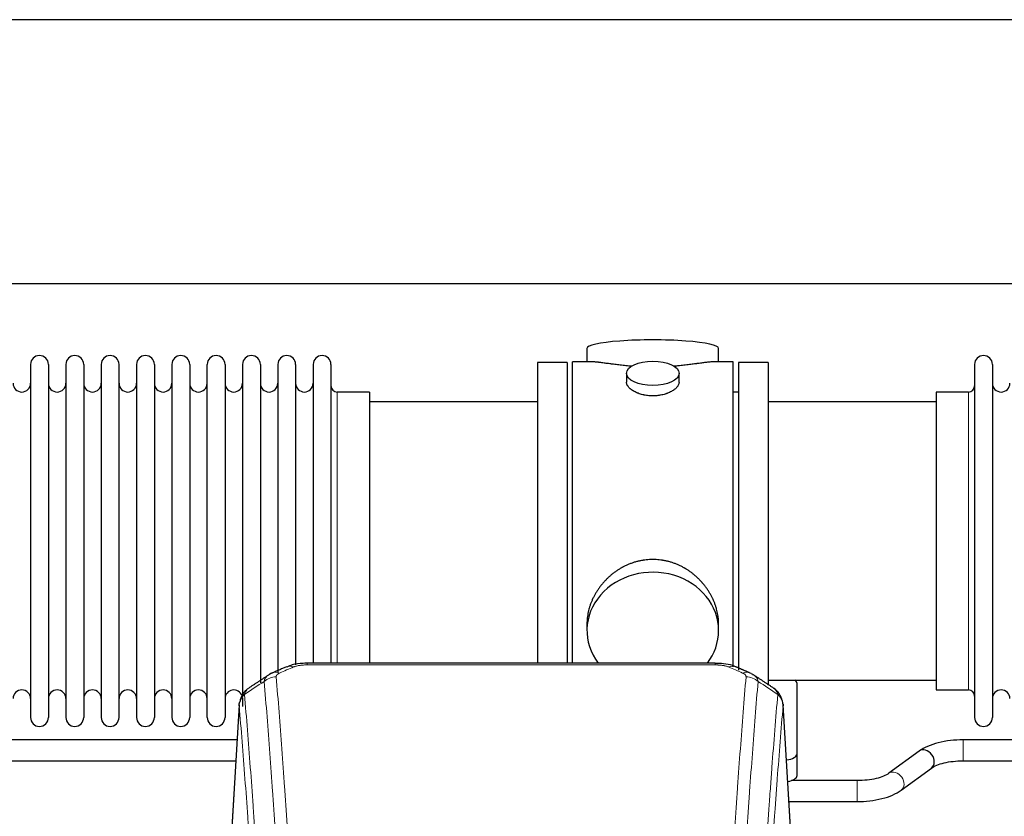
# Model space of a CAD drawing. Header units: inches. Extents: x 0 to 23760, y -13 to 16800.
# Tile 103 of 207: x 5314 to 5877, y 14044 to 14499. Entities that reach past the tile are written whole.
import ezdxf

# ---------------------------------------------------------------- set-up
doc = ezdxf.new("R2010")
doc.units = ezdxf.units.IN
doc.layers.add('254', color=7, linetype='Continuous', true_color=0xffffff)

msp = doc.modelspace()

# ---------------------------------------------------------------- linework, layer by layer
at = {"layer": '254', "color": 2, "linetype": 'Continuous', "lineweight": 25}
for p, q in [((6326.965, 14499.054), (2972.465, 14499.054)), ((6326.965, 14348.029), (2972.465, 14348.029)), ((5638.326, 14311.12), (5638.326, 14303.5)), ((5713.605, 14303.5), (5713.605, 14311.12)), ((5320.165, 14301.97), (5320.165, 14100.17)), ((5330.365, 14301.97), (5330.365, 14100.17)), ((5340.365, 14301.97), (5340.365, 14100.17)), ((5350.565, 14301.97), (5350.565, 14100.17)), ((5360.565, 14301.97), (5360.565, 14100.17)), ((5370.765, 14100.17), (5370.765, 14301.97)), ((5380.765, 14301.97), (5380.765, 14100.17)), ((5390.965, 14301.97), (5390.965, 14100.17)), ((5400.965, 14301.97), (5400.965, 14154.479)), ((5411.165, 14301.97), (5411.165, 14154.479)), ((5421.165, 14154.479), (5421.165, 14301.97)), ((5431.365, 14301.97), (5431.365, 14154.479)), ((5441.365, 14301.97), (5441.365, 14154.479)), ((5451.565, 14301.97), (5451.565, 14154.479)), ((5461.565, 14301.97), (5461.565, 14154.479)), ((5471.765, 14301.97), (5471.765, 14154.479)), ((5481.765, 14301.97), (5481.765, 14154.479)), ((5491.965, 14301.97), (5491.965, 14154.479)), ((5626.965, 14303.07), (5609.965, 14303.07)), ((5609.965, 14303.07), (5609.965, 14201.07)), ((5626.965, 14303.07), (5626.965, 14201.07)), ((5641.312, 14303.5), (5629.965, 14303.5)), ((5629.965, 14201.07), (5629.965, 14303.5)), ((5721.965, 14303.5), (5710.669, 14303.5)), ((5721.965, 14201.07), (5721.965, 14303.5)), ((5724.965, 14303.07), (5724.965, 14127.224)), ((5741.965, 14303.07), (5724.965, 14303.07)), ((5741.965, 14303.07), (5741.965, 14118.656)), ((5859.965, 14301.97), (5859.965, 14100.17)), ((5870.165, 14301.97), (5870.165, 14100.17)), ((5660.918, 14296.867), (5660.918, 14291.902)), ((5691.013, 14291.924), (5691.013, 14296.867)), ((5513.965, 14286.22), (5495.465, 14286.22)), ((5513.965, 14286.22), (5513.965, 14161.752)), ((5724.965, 14286.07), (5721.965, 14286.07)), ((5837.965, 14286.22), (5837.965, 14115.92)), ((5856.465, 14286.22), (5837.965, 14286.22)), ((5609.965, 14280.57), (5513.965, 14280.57)), ((5837.965, 14280.57), (5741.965, 14280.57)), ((5609.965, 14201.07), (5609.965, 14131.151)), ((5626.965, 14201.07), (5626.965, 14131.151)), ((5629.965, 14131.15), (5629.965, 14201.07)), ((5721.965, 14129.198), (5721.965, 14201.07)), ((5513.965, 14161.752), (5513.965, 14131.151)), ((5400.965, 14154.479), (5400.965, 14100.17)), ((5411.165, 14154.479), (5411.165, 14100.17)), ((5421.165, 14100.17), (5421.165, 14154.479)), ((5431.365, 14154.479), (5431.365, 14100.17)), ((5441.365, 14154.479), (5441.365, 14112.333)), ((5451.565, 14154.479), (5451.565, 14119.909)), ((5461.565, 14154.479), (5461.565, 14126.03)), ((5471.765, 14154.479), (5471.765, 14130.215)), ((5481.765, 14154.479), (5481.765, 14131.152)), ((5491.965, 14154.479), (5491.965, 14131.152)), ((5638.326, 14153.841), (5638.326, 14149.816)), ((5713.605, 14149.816), (5713.605, 14153.839)), ((5711.551, 14131.155), (5478.379, 14131.155)), ((5741.965, 14121.57), (5837.965, 14121.57)), ((5758.465, 14079.47), (5758.465, 14119.544)), ((5837.965, 14115.92), (5856.465, 14115.92)), ((5441.365, 14111.444), (5441.365, 14106.513)), ((5439.448, 14107.358), (5434.197, 14020.722)), ((5755.734, 14020.722), (5750.483, 14107.359)), ((5438.235, 14087.355), (5293.406, 14087.355)), ((5998.235, 14087.355), (5853.406, 14087.355)), ((5828.211, 14080.914), (5810.891, 14068.235)), ((5293.406, 14075.355), (5437.506, 14075.355)), ((5758.465, 14067.052), (5758.465, 14079.47)), ((5853.406, 14075.355), (5997.506, 14075.355)), ((5817.979, 14058.552), (5835.299, 14071.23)), ((5792.784, 14064.111), (5755.303, 14064.111)), ((5753.83, 14052.111), (5792.784, 14052.111))]:
    msp.add_line(p, q, dxfattribs=at)
at = {"layer": '254', "color": 110, "linetype": 'Continuous', "lineweight": 13}
for p, q in [((5495.465, 14286.22), (5495.465, 14161.752)), ((5856.465, 14286.22), (5856.465, 14115.92)), ((5495.465, 14161.752), (5495.465, 14131.151)), ((5478.379, 14131.155), (5478.379, 14130.202)), ((5711.551, 14130.202), (5478.379, 14130.202)), ((5711.551, 14131.153), (5711.551, 14130.202)), ((5439.449, 14106.736), (5434.202, 14020.146)), ((5755.729, 14020.146), (5750.481, 14106.736)), ((5853.406, 14087.355), (5853.406, 14075.355)), ((5792.784, 14064.111), (5792.784, 14052.111))]:
    msp.add_line(p, q, dxfattribs=at)
at = {"layer": '254', "color": 2, "linetype": 'Continuous', "lineweight": 25}
for centre, radius, start, end in [((5325.265, 14301.97), 5.1, 0, 180), ((5345.465, 14301.97), 5.1, 0, 180), ((5365.665, 14301.97), 5.1, 0, 180), ((5385.865, 14301.97), 5.1, 0, 180), ((5406.065, 14301.97), 5.1, 0, 180), ((5426.265, 14301.97), 5.1, 0, 180), ((5446.465, 14301.97), 5.1, 0, 180), ((5466.665, 14301.97), 5.1, 0, 180), ((5486.865, 14301.97), 5.1, 0, 180), ((5865.065, 14301.97), 5.1, 0, 180), ((5315.165, 14291.22), 5, 180, 0), ((5335.365, 14291.22), 5, 180, 0), ((5355.565, 14291.22), 5, 180, 0), ((5375.765, 14291.22), 5, 180, 0), ((5395.965, 14291.22), 5, 180, 0), ((5416.165, 14291.22), 5, 180, 0), ((5436.365, 14291.22), 5, 180, 0), ((5456.565, 14291.22), 5, 180, 0), ((5476.765, 14291.22), 5, 180, 0), ((5495.465, 14289.72), 3.5, 180, 270), ((5856.465, 14289.72), 3.5, 270, 0), ((5875.165, 14291.22), 5, 180, 0), ((5315.165, 14110.92), 5, 0, 180), ((5335.365, 14110.92), 5, 0, 180), ((5355.565, 14110.92), 5, 0, 180), ((5375.765, 14110.92), 5, 0, 180), ((5395.965, 14110.92), 5, 0, 180), ((5416.165, 14110.92), 5, 0, 180), ((5436.365, 14110.92), 5, 19.11094, 180), ((5856.465, 14112.42), 3.5, 0, 90), ((5875.165, 14110.92), 5, 0, 180), ((5325.265, 14100.17), 5.1, 180, 0), ((5345.465, 14100.17), 5.1, 180, 0), ((5365.665, 14100.17), 5.1, 180, 0), ((5385.865, 14100.17), 5.1, 180, 0), ((5406.065, 14100.17), 5.1, 180, 0), ((5426.265, 14100.17), 5.1, 180, 0), ((5865.065, 14100.17), 5.1, 180, 0)]:
    msp.add_arc(centre, radius, start, end, dxfattribs=at)
for centre, major_axis, ratio, start_param, end_param in [((5675.965, 14311.12), (37.64, 0), 0.1305262, 0, 3.1415927), ((5675.965, 14149.816), (37.64, 0), 0.8870108, 0, 3.7346664), ((5675.965, 14149.816), (37.64, 0), 0.8870108, 5.6900133, 6.2831853), ((5727.319, 14116.535), (3.975, 9.176), 0.6408251, 6.1305215, 6.2828467), ((5750.465, 14119.544), (-8, 0), 0.4617486, 3.1415927, 3.722063), ((5831.755, 14076.072), (-3.544, 4.842), 0.7848856, 3.1416135, 6.283108), ((5750.465, 14079.47), (-8, 0), 0.4617486, 1.81384, 3.1415927), ((5750.465, 14067.052), (-8, 0), 0.4617486, 1.911273, 3.1415927)]:
    msp.add_ellipse(centre, major_axis=major_axis, ratio=ratio, start_param=start_param, end_param=end_param, dxfattribs=at)
msp.add_ellipse((5675.965, 14296.867), major_axis=(15.048, 0), ratio=0.4617486, dxfattribs=at)
at = {"layer": '254', "color": 110, "linetype": 'Continuous', "lineweight": 13}
for centre, major_axis, ratio, start_param, end_param in [((5462.612, 14116.535), (3.975, -9.176), 0.6408251, 2.5472213, 3.141301), ((5470.621, 14119.992), (3.953, -9.186), 0.6419268, 2.5510147, 3.1418997), ((5719.31, 14119.992), (-3.953, -9.186), 0.6419268, 3.1410059, 3.7321706), ((5727.319, 14116.535), (3.975, 9.176), 0.6408251, 6.2828467, 6.8775566), ((5460.64, 14114.342), (-9.964, -0.842), 0.9013977, 4.6363308, 5.3961502), ((5729.291, 14114.342), (-9.964, 0.842), 0.9013977, 4.0286278, 4.7884472), ((5814.435, 14063.393), (-3.544, 4.842), 0.7848856, 3.1281636, 6.2697562)]:
    msp.add_ellipse(centre, major_axis=major_axis, ratio=ratio, start_param=start_param, end_param=end_param, dxfattribs=at)
at = {"layer": '254', "color": 2, "linetype": 'Continuous', "lineweight": 25}
for points, knots in [([(5664.093, 14300.911), (5664.091, 14300.911), (5664.088, 14300.912), (5664.012, 14300.918), (5663.938, 14300.924), (5663.791, 14300.935), (5663.57, 14300.953), (5662.765, 14301.02), (5661.47, 14301.137), (5659.788, 14301.304), (5658.15, 14301.481), (5656.557, 14301.666), (5655.008, 14301.857), (5654.004, 14301.985), (5653.385, 14302.066), (5653.262, 14302.082), (5653.017, 14302.114), (5652.652, 14302.162), (5652.293, 14302.21), (5651.584, 14302.305), (5650.66, 14302.431), (5649.338, 14302.611), (5648.081, 14302.782), (5646.886, 14302.941), (5646.133, 14303.038), (5645.584, 14303.106), (5645.313, 14303.139), (5645.049, 14303.17), (5644.874, 14303.191), (5644.787, 14303.201), (5644.357, 14303.25), (5643.697, 14303.321), (5642.789, 14303.406), (5641.961, 14303.465), (5641.324, 14303.493), (5640.969, 14303.499), (5640.846, 14303.5)], [0, 0, 0, 0, 0.0002215, 0.0002215, 0.0071429, 0.0071429, 0.0140642, 0.027907, 0.083278, 0.1386489, 0.1940199, 0.2493909, 0.3047619, 0.3601329, 0.3601329, 0.3739756, 0.3739756, 0.3878184, 0.4155039, 0.4155039, 0.4708749, 0.5262458, 0.5816168, 0.6369878, 0.6923588, 0.6923588, 0.7200443, 0.733887, 0.733887, 0.7477298, 0.7477298, 0.8031008, 0.8584718, 0.9138427, 0.9692137, 1, 1, 1, 1]), ([(5711.09, 14303.5), (5710.966, 14303.499), (5710.608, 14303.493), (5709.968, 14303.465), (5709.135, 14303.405), (5708.525, 14303.348), (5708.126, 14303.308), (5708.045, 14303.3), (5707.882, 14303.283), (5707.636, 14303.256), (5707.383, 14303.228), (5706.87, 14303.169), (5706.162, 14303.084), (5705.034, 14302.94), (5703.839, 14302.781), (5702.578, 14302.609), (5701.692, 14302.488), (5701.011, 14302.395), (5700.666, 14302.349), (5700.314, 14302.301), (5700.078, 14302.269), (5699.96, 14302.254), (5699.365, 14302.174), (5698.398, 14302.046), (5696.901, 14301.854), (5695.357, 14301.664), (5693.766, 14301.48), (5692.128, 14301.303), (5691.004, 14301.191), (5690.148, 14301.11), (5689.717, 14301.07), (5689.281, 14301.032), (5689.063, 14301.013), (5688.99, 14301.007), (5688.844, 14300.994), (5688.557, 14300.97), (5688.269, 14300.946), (5688.054, 14300.929)], [0, 0, 0, 0, 0.0313476, 0.0871263, 0.142905, 0.1986836, 0.1986836, 0.2126283, 0.2126283, 0.226573, 0.2544623, 0.2544623, 0.310241, 0.3660196, 0.4217983, 0.477577, 0.5333556, 0.5333556, 0.561245, 0.5751896, 0.5751896, 0.5891343, 0.5891343, 0.644913, 0.7006917, 0.7564703, 0.812249, 0.8680277, 0.9238063, 0.9238063, 0.9516957, 0.9656403, 0.9656403, 0.9726127, 0.9726127, 0.979585, 1, 1, 1, 1]), ([(5675.965, 14283.992), (5675.468, 14283.992), (5674.974, 14284.007), (5673.995, 14284.064), (5673.51, 14284.107), (5672.547, 14284.22), (5672.07, 14284.291), (5671.479, 14284.396), (5671.302, 14284.429), (5671.126, 14284.464), (5671.008, 14284.488), (5670.949, 14284.5), (5670.657, 14284.561), (5670.427, 14284.613), (5669.744, 14284.778), (5669.3, 14284.9), (5668.436, 14285.167), (5668.016, 14285.312), (5667.403, 14285.546), (5667.201, 14285.627), (5666.904, 14285.752), (5666.805, 14285.794), (5666.659, 14285.859), (5666.61, 14285.881), (5666.513, 14285.924), (5666.08, 14286.122), (5665.67, 14286.33), (5664.977, 14286.714), (5664.649, 14286.914), (5664.027, 14287.326), (5663.733, 14287.539), (5663.39, 14287.814), (5663.322, 14287.869), (5663.189, 14287.981), (5663.124, 14288.037), (5662.933, 14288.205), (5662.812, 14288.318), (5662.464, 14288.659), (5662.254, 14288.888), (5661.878, 14289.351), (5661.713, 14289.585), (5661.498, 14289.938), (5661.431, 14290.056), (5661.356, 14290.205), (5661.341, 14290.234), (5661.312, 14290.294), (5661.298, 14290.324), (5661.257, 14290.413), (5661.232, 14290.472), (5661.111, 14290.768), (5661.039, 14291.002), (5660.942, 14291.466), (5660.918, 14291.695), (5660.918, 14291.926), (5660.918, 14291.929), (5660.918, 14291.932)], [0, 0, 0, 0, 0.0624454, 0.0624454, 0.1248907, 0.1248907, 0.1873361, 0.1873361, 0.2029474, 0.2107531, 0.2107531, 0.2185588, 0.2185588, 0.2497814, 0.2497814, 0.3122268, 0.3122268, 0.3746722, 0.3746722, 0.4058948, 0.4058948, 0.4215062, 0.4215062, 0.4293119, 0.4293119, 0.4371175, 0.4995629, 0.4995629, 0.5620082, 0.5620082, 0.6244536, 0.6244536, 0.6400649, 0.6400649, 0.6556763, 0.6556763, 0.686899, 0.686899, 0.7493443, 0.7493443, 0.8117897, 0.8117897, 0.8430124, 0.8430124, 0.850818, 0.850818, 0.8586237, 0.8586237, 0.874235, 0.874235, 0.9366804, 0.9366804, 0.9991258, 0.9991258, 1, 1, 1, 1]), ([(5691.013, 14291.928), (5691.013, 14291.7), (5690.989, 14291.47), (5690.893, 14291.007), (5690.822, 14290.774), (5690.631, 14290.305), (5690.512, 14290.069), (5690.333, 14289.774), (5690.296, 14289.715), (5690.238, 14289.626), (5690.218, 14289.596), (5690.177, 14289.537), (5690.075, 14289.389), (5689.964, 14289.242), (5689.681, 14288.893), (5689.471, 14288.663), (5689.01, 14288.211), (5688.758, 14287.988), (5688.349, 14287.66), (5688.207, 14287.552), (5687.987, 14287.391), (5687.912, 14287.338), (5687.759, 14287.232), (5687.682, 14287.179), (5687.29, 14286.919), (5686.96, 14286.718), (5686.268, 14286.334), (5685.905, 14286.15), (5685.149, 14285.799), (5684.754, 14285.633), (5684.291, 14285.456), (5684.24, 14285.436), (5684.136, 14285.397), (5684.084, 14285.378), (5683.926, 14285.321), (5683.611, 14285.209), (5683.289, 14285.104), (5682.639, 14284.903), (5682.196, 14284.781), (5681.292, 14284.561), (5680.83, 14284.464), (5680.122, 14284.337), (5679.884, 14284.298), (5679.523, 14284.244), (5679.402, 14284.227), (5679.16, 14284.195), (5679.039, 14284.18), (5678.431, 14284.108), (5677.942, 14284.065), (5676.958, 14284.007), (5676.463, 14283.992), (5675.965, 14283.992)], [0, 0, 0, 0, 0.0621483, 0.0621483, 0.1246718, 0.1246718, 0.1871952, 0.1871952, 0.2028261, 0.2028261, 0.2106415, 0.2106415, 0.2184569, 0.2497186, 0.2497186, 0.3122421, 0.3122421, 0.3747655, 0.3747655, 0.4060273, 0.4060273, 0.4216581, 0.4216581, 0.437289, 0.437289, 0.4998124, 0.4998124, 0.5623359, 0.5623359, 0.6248593, 0.6248593, 0.6326748, 0.6326748, 0.6404902, 0.6404902, 0.656121, 0.6873828, 0.6873828, 0.7499062, 0.7499062, 0.8124297, 0.8124297, 0.8436914, 0.8436914, 0.8593222, 0.8593222, 0.8749531, 0.8749531, 0.9374766, 0.9374766, 1, 1, 1, 1]), ([(5713.605, 14153.803), (5713.604, 14154.336), (5713.59, 14154.872), (5713.545, 14155.691), (5713.521, 14156.041), (5713.491, 14156.392), (5713.478, 14156.533), (5713.472, 14156.604), (5713.451, 14156.815), (5713.379, 14157.519), (5713.206, 14158.782), (5712.886, 14160.459), (5712.477, 14162.129), (5711.981, 14163.79), (5711.398, 14165.444), (5710.95, 14166.54), (5710.651, 14167.223), (5710.59, 14167.36), (5710.467, 14167.632), (5710.28, 14168.039), (5710.086, 14168.443), (5709.688, 14169.247), (5709.133, 14170.305), (5708.224, 14171.857), (5707.241, 14173.372), (5706.185, 14174.849), (5705.43, 14175.808), (5704.845, 14176.518), (5704.647, 14176.753), (5704.345, 14177.103), (5704.244, 14177.219), (5704.04, 14177.45), (5703.526, 14178.025), (5702.575, 14179.031), (5701.251, 14180.309), (5699.87, 14181.526), (5698.432, 14182.68), (5696.938, 14183.77), (5695.902, 14184.453), (5695.111, 14184.949), (5694.845, 14185.111), (5694.509, 14185.31), (5694.441, 14185.35), (5694.307, 14185.429), (5694.104, 14185.547), (5693.359, 14185.971), (5692.123, 14186.625), (5690.443, 14187.412), (5688.73, 14188.113), (5686.984, 14188.729), (5685.205, 14189.257), (5683.996, 14189.55), (5683.08, 14189.746), (5682.773, 14189.807), (5682.388, 14189.879), (5682.311, 14189.894), (5682.156, 14189.921), (5681.925, 14189.962), (5681.076, 14190.104), (5679.686, 14190.288), (5677.833, 14190.435), (5675.979, 14190.485), (5674.125, 14190.437), (5672.27, 14190.291), (5671.033, 14190.128), (5670.26, 14190.004), (5670.105, 14189.979), (5669.796, 14189.925), (5669.333, 14189.842), (5668.874, 14189.75), (5667.958, 14189.555), (5666.749, 14189.264), (5664.966, 14188.736), (5663.215, 14188.119), (5661.495, 14187.415), (5660.369, 14186.888), (5659.532, 14186.47), (5659.254, 14186.328), (5658.909, 14186.145), (5658.771, 14186.071), (5658.496, 14185.922), (5657.745, 14185.507), (5656.542, 14184.793), (5654.995, 14183.771), (5653.501, 14182.682), (5652.061, 14181.526), (5650.675, 14180.305), (5649.786, 14179.447), (5649.297, 14178.952), (5649.243, 14178.897), (5649.134, 14178.786), (5649.08, 14178.73), (5648.919, 14178.563), (5648.599, 14178.228), (5648.286, 14177.889), (5647.669, 14177.205), (5646.87, 14176.279), (5645.745, 14174.847), (5644.691, 14173.374), (5643.709, 14171.861), (5642.799, 14170.307), (5642.241, 14169.244), (5641.908, 14168.571), (5641.842, 14168.436), (5641.712, 14168.166), (5641.52, 14167.76), (5641.337, 14167.353), (5640.98, 14166.538), (5640.534, 14165.447), (5639.953, 14163.799), (5639.457, 14162.142), (5639.048, 14160.475), (5638.727, 14158.798), (5638.573, 14157.674), (5638.495, 14156.969), (5638.481, 14156.828), (5638.453, 14156.546), (5638.416, 14156.125), (5638.387, 14155.705), (5638.341, 14154.88), (5638.326, 14154.338), (5638.326, 14153.798)], [0, 0, 0, 0, 0.0151373, 0.0151373, 0.0229562, 0.0249109, 0.0249109, 0.0268656, 0.0268656, 0.030775, 0.0464127, 0.0620504, 0.0776881, 0.0933258, 0.1089635, 0.1246012, 0.1246012, 0.1285107, 0.1285107, 0.1324201, 0.1402389, 0.1402389, 0.1558766, 0.1715144, 0.1871521, 0.2027898, 0.2184275, 0.2184275, 0.2262463, 0.2262463, 0.2301558, 0.2301558, 0.2340652, 0.2497029, 0.2653406, 0.2809783, 0.296616, 0.3122537, 0.3278914, 0.3278914, 0.3357103, 0.3357103, 0.337665, 0.337665, 0.3396197, 0.3435291, 0.3591668, 0.3748045, 0.3904422, 0.4060799, 0.4217176, 0.4373554, 0.4373554, 0.4451742, 0.4451742, 0.4471289, 0.4471289, 0.4490836, 0.4529931, 0.4686308, 0.4842685, 0.4999062, 0.5155439, 0.5311816, 0.5468193, 0.5468193, 0.5507287, 0.5507287, 0.5546381, 0.562457, 0.562457, 0.5780947, 0.5937324, 0.6093701, 0.6250078, 0.6406455, 0.6406455, 0.6484644, 0.6484644, 0.6504191, 0.6523738, 0.6562832, 0.6719209, 0.6875586, 0.7031963, 0.7188341, 0.7344718, 0.7501095, 0.7501095, 0.7520642, 0.7520642, 0.7540189, 0.7540189, 0.7579283, 0.7657472, 0.7657472, 0.7813849, 0.7970226, 0.8126603, 0.828298, 0.8439357, 0.8595734, 0.8595734, 0.8634828, 0.8634828, 0.8673923, 0.8752111, 0.8752111, 0.8908488, 0.9064865, 0.9221242, 0.9377619, 0.9533996, 0.9690373, 0.9690373, 0.9729468, 0.9729468, 0.9768562, 0.984675, 0.984675, 1, 1, 1, 1]), ([(5479.679, 14131.138), (5478.452, 14131.179), (5475.118, 14131.104), (5470.57, 14130.705), (5467.717, 14129.456), (5466.745, 14128.934)], [0, 0, 0, 0, 0.2683892, 0.7422799, 1, 1, 1, 1]), ([(5723.208, 14129.066), (5722.704, 14129.334), (5720.616, 14130.315), (5716.649, 14130.965), (5713.211, 14131.115), (5711.549, 14131.037)], [0, 0, 0, 0, 0.1483567, 0.6016834, 1, 1, 1, 1]), ([(5732.141, 14125.217), (5732.432, 14125.102), (5732.709, 14124.977), (5733.037, 14124.808), (5733.102, 14124.774), (5733.23, 14124.704), (5733.294, 14124.669), (5733.48, 14124.561), (5733.601, 14124.486), (5733.72, 14124.407), (5733.724, 14124.405), (5733.727, 14124.403)], [0, 0, 0, 0, 0.496586, 0.496586, 0.6207325, 0.6207325, 0.744879, 0.744879, 0.9931719, 0.9931719, 1, 1, 1, 1]), ([(5444.391, 14116.546), (5443.87, 14116.173), (5442.813, 14115.264), (5441.449, 14113.481), (5440.396, 14111.326), (5439.98, 14109.8), (5439.845, 14109.026)], [0, 0, 0, 0, 0.2123708, 0.4683651, 0.7393635, 1, 1, 1, 1]), ([(5750.399, 14108.019), (5750.288, 14108.969), (5749.844, 14110.808), (5748.552, 14113.423), (5746.871, 14115.521), (5745.58, 14116.564), (5744.958, 14116.984)], [0, 0, 0, 0, 0.2790385, 0.5536712, 0.8024065, 1, 1, 1, 1]), ([(5439.449, 14106.736), (5439.449, 14106.748), (5439.447, 14106.771), (5439.445, 14106.806), (5439.444, 14106.841), (5439.442, 14106.876), (5439.441, 14106.911), (5439.44, 14106.946), (5439.44, 14106.981), (5439.439, 14107.016), (5439.439, 14107.051), (5439.439, 14107.086), (5439.439, 14107.12), (5439.44, 14107.155), (5439.441, 14107.19), (5439.442, 14107.224), (5439.443, 14107.258), (5439.444, 14107.293), (5439.446, 14107.327), (5439.448, 14107.361), (5439.45, 14107.396), (5439.452, 14107.43), (5439.455, 14107.464), (5439.458, 14107.498), (5439.461, 14107.532), (5439.464, 14107.566), (5439.468, 14107.6), (5439.471, 14107.634), (5439.475, 14107.667), (5439.48, 14107.701), (5439.484, 14107.735), (5439.489, 14107.768), (5439.494, 14107.802), (5439.499, 14107.835), (5439.504, 14107.868), (5439.51, 14107.902), (5439.516, 14107.935), (5439.522, 14107.968), (5439.528, 14108.001), (5439.534, 14108.034), (5439.541, 14108.067), (5439.548, 14108.1), (5439.555, 14108.133), (5439.562, 14108.166), (5439.57, 14108.198), (5439.578, 14108.231), (5439.586, 14108.264), (5439.594, 14108.296), (5439.603, 14108.329), (5439.611, 14108.361), (5439.62, 14108.393), (5439.629, 14108.425), (5439.639, 14108.458), (5439.648, 14108.49), (5439.658, 14108.522), (5439.668, 14108.554), (5439.678, 14108.585), (5439.689, 14108.617), (5439.699, 14108.649), (5439.71, 14108.681), (5439.721, 14108.712), (5439.733, 14108.744), (5439.744, 14108.775), (5439.756, 14108.807), (5439.766, 14108.833), (5439.772, 14108.848), (5439.774, 14108.854)], [0, 0, 0, 0, 0.0160287, 0.0320483, 0.0480589, 0.0640604, 0.080053, 0.0960364, 0.1120109, 0.1279763, 0.1439327, 0.1598801, 0.1758184, 0.1917478, 0.2076681, 0.2235794, 0.2394817, 0.255375, 0.2712593, 0.2871346, 0.3030009, 0.3188582, 0.3347065, 0.3505458, 0.3663762, 0.3821975, 0.3980099, 0.4138133, 0.4296077, 0.4453931, 0.4611696, 0.4769371, 0.4926957, 0.5084453, 0.5241859, 0.5399176, 0.5556403, 0.5713541, 0.5870589, 0.6027548, 0.6184418, 0.6341198, 0.6497889, 0.6654491, 0.6811003, 0.6967426, 0.712376, 0.7280004, 0.743616, 0.7592226, 0.7748203, 0.7904091, 0.8059891, 0.8215601, 0.8371222, 0.8526754, 0.8682197, 0.8837552, 0.8992817, 0.9147994, 0.9303082, 0.9458081, 0.9612991, 0.9767813, 0.9922546, 1, 1, 1, 1]), ([(5750.398, 14108.026), (5750.409, 14107.969), (5750.465, 14107.661), (5750.492, 14107.324), (5750.492, 14107.018), (5750.49, 14106.948), (5750.488, 14106.878), (5750.485, 14106.807), (5750.483, 14106.76), (5750.481, 14106.736)], [0, 0, 0, 0, 0.135601, 0.730798, 0.7844814, 0.8382432, 0.8920836, 0.9460025, 1, 1, 1, 1]), ([(5853.406, 14087.355), (5850.939, 14087.353), (5846.107, 14087.082), (5839.032, 14085.839), (5832.844, 14083.749), (5829.648, 14081.959), (5828.262, 14080.95)], [0, 0, 0, 0, 0.2440357, 0.4934504, 0.7463943, 1, 1, 1, 1]), ([(5835.249, 14071.194), (5836.088, 14071.823), (5838.127, 14072.95), (5842.401, 14074.312), (5847.634, 14075.171), (5851.402, 14075.358), (5853.406, 14075.355)], [0, 0, 0, 0, 0.2455875, 0.4916673, 0.7423046, 1, 1, 1, 1]), ([(5810.941, 14068.271), (5810.101, 14067.643), (5808.059, 14066.516), (5803.789, 14065.153), (5798.557, 14064.293), (5794.789, 14064.107), (5792.784, 14064.111)], [0, 0, 0, 0, 0.2455586, 0.4917304, 0.7422951, 1, 1, 1, 1]), ([(5792.784, 14052.111), (5795.251, 14052.111), (5800.084, 14052.382), (5807.158, 14053.626), (5813.343, 14055.717), (5816.54, 14057.507), (5817.928, 14058.516)], [0, 0, 0, 0, 0.2440272, 0.4934889, 0.7463728, 1, 1, 1, 1])]:
    msp.add_open_spline(points, degree=3, knots=knots, dxfattribs=at)
for points, degree in [([(5466.667, 14129.175), (5458.637, 14125.705)], 1), ([(5731.293, 14125.71), (5727.278, 14127.453), (5723.263, 14129.171)], 2), ([(5456.247, 14124.432), (5450.617, 14120.711), (5444.996, 14117)], 2), ([(5458.668, 14125.639), (5457.306, 14125.335), (5456.316, 14124.405)], 2), ([(5744.936, 14116.999), (5739.321, 14120.706), (5733.698, 14124.423)], 2)]:
    msp.add_open_spline(points, degree=degree, dxfattribs=at)
at = {"layer": '254', "color": 110, "linetype": 'Continuous', "lineweight": 13}
for points in [[(5470.621, 14129.035), (5467.951, 14127.882), (5465.282, 14126.724), (5462.612, 14125.563)], [(5727.319, 14125.563), (5724.649, 14126.724), (5721.979, 14127.882), (5719.31, 14129.035)], [(5453.757, 14120.772), (5450.004, 14118.296), (5446.254, 14115.823), (5442.505, 14113.352)], [(5747.426, 14113.352), (5743.677, 14115.823), (5739.926, 14118.296), (5736.174, 14120.772)]]:
    msp.add_open_spline(points, degree=3, dxfattribs=at)
for points, knots in [([(5470.621, 14129.035), (5470.746, 14129.089), (5470.876, 14129.141), (5471.077, 14129.216), (5471.146, 14129.241), (5471.283, 14129.289), (5471.353, 14129.312), (5471.706, 14129.427), (5472, 14129.509), (5472.61, 14129.66), (5472.926, 14129.727), (5473.333, 14129.802), (5473.416, 14129.817), (5473.58, 14129.845), (5473.663, 14129.859), (5473.911, 14129.899), (5474.078, 14129.923), (5474.579, 14129.991), (5474.916, 14130.03), (5475.596, 14130.094), (5475.938, 14130.121), (5476.628, 14130.162), (5476.975, 14130.177), (5477.674, 14130.197), (5478.025, 14130.202), (5478.379, 14130.202)], [0, 0, 0, 0, 0.0625, 0.0625, 0.09375, 0.09375, 0.125, 0.125, 0.25, 0.25, 0.375, 0.375, 0.40625, 0.40625, 0.4375, 0.4375, 0.5, 0.5, 0.625, 0.625, 0.75, 0.75, 0.875, 0.875, 1, 1, 1, 1]), ([(5711.551, 14130.202), (5711.905, 14130.202), (5712.259, 14130.197), (5712.699, 14130.184), (5712.788, 14130.182), (5712.964, 14130.175), (5713.052, 14130.172), (5713.315, 14130.16), (5713.49, 14130.151), (5714.012, 14130.119), (5714.357, 14130.093), (5715.04, 14130.027), (5715.377, 14129.988), (5716.045, 14129.897), (5716.375, 14129.844), (5716.74, 14129.776), (5716.781, 14129.768), (5716.862, 14129.753), (5716.982, 14129.729), (5717.26, 14129.671), (5717.491, 14129.618), (5717.946, 14129.505), (5718.237, 14129.423), (5718.794, 14129.242), (5719.059, 14129.143), (5719.31, 14129.035)], [0, 0, 0, 0, 0.125, 0.125, 0.15625, 0.15625, 0.1875, 0.1875, 0.25, 0.25, 0.375, 0.375, 0.5, 0.5, 0.625, 0.625, 0.640625, 0.640625, 0.65625, 0.6875, 0.75, 0.75, 0.875, 0.875, 1, 1, 1, 1]), ([(5453.757, 14120.772), (5453.793, 14121.017), (5453.846, 14121.255), (5453.934, 14121.546), (5453.953, 14121.604), (5453.993, 14121.719), (5454.013, 14121.776), (5454.079, 14121.946), (5454.127, 14122.057), (5454.284, 14122.385), (5454.525, 14122.807), (5454.833, 14123.199), (5455.089, 14123.481), (5455.201, 14123.596), (5455.319, 14123.708), (5455.367, 14123.753), (5455.392, 14123.775), (5455.465, 14123.841), (5455.515, 14123.885), (5455.769, 14124.099), (5455.987, 14124.261), (5456.229, 14124.42), (5456.238, 14124.425), (5456.246, 14124.431)], [0, 0, 0, 0, 0.1656246, 0.1656246, 0.2070308, 0.2070308, 0.2484369, 0.2484369, 0.3312492, 0.3312492, 0.4968738, 0.6624984, 0.6624984, 0.7453108, 0.7660138, 0.7660138, 0.7867169, 0.7867169, 0.8281231, 0.8281231, 0.9937477, 0.9937477, 1, 1, 1, 1]), ([(5465.731, 13938.334), (5465.292, 13946.902), (5464.401, 13963.801), (5463.479, 13980.224), (5462.776, 13992.362), (5462.54, 13996.379), (5462.063, 14004.352), (5461.823, 14008.309), (5461.097, 14020.09), (5460.605, 14027.823), (5459.981, 14037.336), (5459.855, 14039.231), (5459.604, 14043.005), (5459.225, 14048.643), (5458.842, 14054.211), (5458.07, 14065.252), (5457.027, 14079.725), (5455.417, 14100.685), (5454.315, 14114.16), (5453.757, 14120.772)], [0, 0, 0, 0, 0.125, 0.25, 0.25, 0.3125, 0.3125, 0.375, 0.375, 0.5, 0.5, 0.53125, 0.53125, 0.5625, 0.625, 0.625, 0.75, 0.875, 1, 1, 1, 1]), ([(5460.64, 14123.362), (5460.631, 14123.464), (5460.634, 14123.566), (5460.651, 14123.693), (5460.655, 14123.719), (5460.665, 14123.769), (5460.67, 14123.795), (5460.689, 14123.871), (5460.705, 14123.921), (5460.76, 14124.071), (5460.809, 14124.17), (5460.929, 14124.364), (5461.001, 14124.46), (5461.127, 14124.602), (5461.172, 14124.648), (5461.245, 14124.718), (5461.269, 14124.741), (5461.321, 14124.787), (5461.347, 14124.81), (5461.482, 14124.923), (5461.6, 14125.01), (5461.856, 14125.178), (5461.994, 14125.259), (5462.289, 14125.416), (5462.446, 14125.491), (5462.612, 14125.563)], [0, 0, 0, 0, 0.125, 0.125, 0.15625, 0.15625, 0.1875, 0.1875, 0.25, 0.25, 0.375, 0.375, 0.5, 0.5, 0.5625, 0.5625, 0.59375, 0.59375, 0.625, 0.625, 0.75, 0.75, 0.875, 0.875, 1, 1, 1, 1]), ([(5460.64, 14123.362), (5461.197, 14116.742), (5462.298, 14103.252), (5463.906, 14082.267), (5464.948, 14067.778), (5465.719, 14056.723), (5466.101, 14051.149), (5466.479, 14045.505), (5466.731, 14041.726), (5466.856, 14039.829), (5467.479, 14030.305), (5467.971, 14022.563), (5468.696, 14010.768), (5468.936, 14006.806), (5469.412, 13998.824), (5469.648, 13994.802), (5470.35, 13982.65), (5471.27, 13966.207), (5472.161, 13949.289), (5472.598, 13940.71)], [0, 0, 0, 0, 0.125, 0.25, 0.375, 0.375, 0.4375, 0.46875, 0.46875, 0.5, 0.5, 0.625, 0.625, 0.6875, 0.6875, 0.75, 0.75, 0.875, 1, 1, 1, 1]), ([(5717.332, 13940.71), (5717.77, 13949.289), (5718.66, 13966.207), (5719.581, 13982.65), (5720.283, 13994.802), (5720.519, 13998.824), (5720.995, 14006.806), (5721.235, 14010.768), (5721.96, 14022.563), (5722.451, 14030.305), (5723.075, 14039.829), (5723.2, 14041.726), (5723.451, 14045.505), (5723.83, 14051.149), (5724.212, 14056.723), (5724.983, 14067.778), (5726.025, 14082.267), (5727.633, 14103.252), (5728.733, 14116.742), (5729.291, 14123.362)], [0, 0, 0, 0, 0.125, 0.25, 0.25, 0.3125, 0.3125, 0.375, 0.375, 0.5, 0.5, 0.53125, 0.53125, 0.5625, 0.625, 0.625, 0.75, 0.875, 1, 1, 1, 1]), ([(5736.174, 14120.772), (5735.616, 14114.16), (5734.514, 14100.685), (5732.904, 14079.725), (5731.86, 14065.252), (5731.089, 14054.211), (5730.706, 14048.643), (5730.327, 14043.005), (5730.075, 14039.231), (5729.95, 14037.336), (5729.325, 14027.823), (5728.834, 14020.09), (5728.107, 14008.309), (5727.867, 14004.352), (5727.391, 13996.379), (5727.154, 13992.362), (5726.451, 13980.224), (5725.53, 13963.801), (5724.638, 13946.902), (5724.2, 13938.334)], [0, 0, 0, 0, 0.125, 0.25, 0.375, 0.375, 0.4375, 0.46875, 0.46875, 0.5, 0.5, 0.625, 0.625, 0.6875, 0.6875, 0.75, 0.75, 0.875, 1, 1, 1, 1]), ([(5727.319, 14125.563), (5727.485, 14125.491), (5727.643, 14125.415), (5727.829, 14125.317), (5727.866, 14125.297), (5727.938, 14125.256), (5727.973, 14125.236), (5728.078, 14125.174), (5728.145, 14125.132), (5728.337, 14125.006), (5728.572, 14124.832), (5728.762, 14124.648), (5728.888, 14124.506), (5728.928, 14124.459), (5728.982, 14124.386), (5729, 14124.362), (5729.033, 14124.313), (5729.049, 14124.288), (5729.125, 14124.165), (5729.173, 14124.066), (5729.245, 14123.867), (5729.27, 14123.767), (5729.297, 14123.565), (5729.299, 14123.464), (5729.291, 14123.362)], [0, 0, 0, 0, 0.125, 0.125, 0.15625, 0.15625, 0.1875, 0.1875, 0.25, 0.25, 0.375, 0.5, 0.5, 0.5625, 0.5625, 0.59375, 0.59375, 0.625, 0.625, 0.75, 0.75, 0.875, 0.875, 1, 1, 1, 1]), ([(5733.727, 14124.403), (5733.956, 14124.252), (5734.388, 14123.93), (5734.757, 14123.574), (5735.013, 14123.291), (5735.095, 14123.195), (5735.211, 14123.047), (5735.248, 14122.997), (5735.322, 14122.897), (5735.357, 14122.846), (5735.53, 14122.59), (5735.65, 14122.378), (5735.858, 14121.942), (5736.031, 14121.492), (5736.138, 14121.017), (5736.174, 14120.772)], [0, 0, 0, 0, 0.1647526, 0.331802, 0.331802, 0.4153268, 0.4153268, 0.4570892, 0.4570892, 0.4988515, 0.4988515, 0.665901, 0.665901, 0.8329505, 1, 1, 1, 1]), ([(5442.505, 14113.352), (5442.633, 14113.876), (5442.812, 14114.366), (5443.269, 14115.264), (5443.546, 14115.672), (5444.034, 14116.219), (5444.209, 14116.39), (5444.574, 14116.704), (5444.765, 14116.847), (5444.966, 14116.98)], [0, 0, 0, 0, 0.335226, 0.335226, 0.6704519, 0.6704519, 0.8380649, 0.8380649, 1, 1, 1, 1]), ([(5744.966, 14116.979), (5745.166, 14116.847), (5745.356, 14116.704), (5745.722, 14116.39), (5745.896, 14116.219), (5746.384, 14115.672), (5746.662, 14115.264), (5747.118, 14114.366), (5747.297, 14113.876), (5747.426, 14113.352)], [0, 0, 0, 0, 0.1617419, 0.1617419, 0.3293935, 0.3293935, 0.6646968, 0.6646968, 1, 1, 1, 1]), ([(5439.449, 14106.736), (5439.479, 14107.342), (5439.569, 14107.947), (5439.792, 14108.84), (5439.881, 14109.135), (5440.087, 14109.718), (5440.204, 14110.005), (5440.465, 14110.569), (5440.61, 14110.846), (5440.924, 14111.387), (5441.094, 14111.651), (5441.458, 14112.165), (5441.652, 14112.414), (5442.062, 14112.896), (5442.278, 14113.129), (5442.505, 14113.352)], [0, 0, 0, 0, 0.25, 0.25, 0.375, 0.375, 0.5, 0.5, 0.625, 0.625, 0.75, 0.75, 0.875, 0.875, 1, 1, 1, 1]), ([(5442.505, 14113.352), (5443.076, 14106.661), (5444.204, 14093.018), (5445.849, 14071.777), (5446.915, 14057.098), (5447.704, 14045.894), (5448.095, 14040.244), (5448.547, 14033.566), (5448.739, 14030.687), (5448.867, 14028.763), (5448.931, 14027.799), (5449.25, 14022.969), (5449.629, 14017.125), (5450.067, 14010.225), (5450.254, 14007.25), (5450.378, 14005.263), (5450.44, 14004.267), (5450.996, 13995.289), (5451.969, 13979.082), (5453.38, 13954.029), (5454.288, 13936.833), (5454.734, 13928.112)], [0, 0, 0, 0, 0.125, 0.25, 0.375, 0.375, 0.4375, 0.46875, 0.484375, 0.484375, 0.5, 0.5, 0.5625, 0.59375, 0.609375, 0.609375, 0.625, 0.625, 0.75, 0.875, 1, 1, 1, 1]), ([(5735.197, 13928.112), (5735.252, 13929.202), (5735.308, 13930.29), (5735.42, 13932.463), (5735.589, 13935.716), (5735.984, 13943.266), (5736.328, 13949.668), (5737.021, 13962.377), (5737.961, 13979.075), (5739.42, 14003.376), (5740.424, 14019.081), (5740.998, 14027.775), (5741.062, 14028.739), (5741.19, 14030.663), (5741.383, 14033.543), (5741.834, 14040.222), (5742.225, 14045.874), (5742.554, 14050.545), (5742.62, 14051.477), (5742.752, 14053.337), (5742.95, 14056.121), (5743.415, 14062.575), (5743.818, 14068.033), (5744.63, 14078.852), (5745.727, 14093.017), (5746.854, 14106.661), (5747.426, 14113.352)], [0, 0, 0, 0, 0.015625, 0.015625, 0.03125, 0.0625, 0.125, 0.125, 0.25, 0.375, 0.5, 0.5, 0.515625, 0.515625, 0.53125, 0.5625, 0.625, 0.625, 0.640625, 0.640625, 0.65625, 0.6875, 0.75, 0.75, 0.875, 1, 1, 1, 1]), ([(5747.426, 14113.352), (5747.652, 14113.129), (5747.868, 14112.896), (5748.279, 14112.414), (5748.473, 14112.165), (5748.837, 14111.651), (5749.007, 14111.387), (5749.321, 14110.846), (5749.465, 14110.569), (5749.727, 14110.005), (5749.844, 14109.718), (5750.05, 14109.135), (5750.139, 14108.84), (5750.362, 14107.947), (5750.452, 14107.342), (5750.481, 14106.736)], [0, 0, 0, 0, 0.125, 0.125, 0.25, 0.25, 0.375, 0.375, 0.5, 0.5, 0.625, 0.625, 0.75, 0.75, 1, 1, 1, 1]), ([(5451.645, 13922.05), (5451.2, 13930.744), (5450.294, 13947.886), (5448.887, 13972.86), (5447.917, 13989.018), (5447.362, 13997.968), (5447.301, 13998.961), (5447.177, 14000.942), (5446.991, 14003.908), (5446.554, 14010.787), (5446.176, 14016.613), (5445.858, 14021.429), (5445.794, 14022.39), (5445.666, 14024.308), (5445.474, 14027.179), (5445.024, 14033.837), (5444.634, 14039.47), (5443.848, 14050.641), (5442.784, 14065.278), (5441.144, 14086.459), (5440.019, 14100.063), (5439.449, 14106.736)], [0, 0, 0, 0, 0.125, 0.25, 0.375, 0.375, 0.390625, 0.390625, 0.40625, 0.4375, 0.5, 0.5, 0.515625, 0.515625, 0.53125, 0.5625, 0.625, 0.625, 0.75, 0.875, 1, 1, 1, 1]), ([(5750.481, 14106.736), (5749.911, 14100.063), (5748.787, 14086.457), (5747.693, 14072.333), (5746.883, 14061.545), (5746.482, 14056.102), (5746.018, 14049.667), (5745.82, 14046.891), (5745.689, 14045.036), (5745.623, 14044.107), (5745.295, 14039.45), (5744.905, 14033.814), (5744.455, 14027.155), (5744.263, 14024.284), (5744.135, 14022.365), (5744.071, 14021.404), (5743.499, 14012.736), (5742.497, 13997.079), (5741.043, 13972.853), (5739.637, 13947.885), (5738.731, 13930.744), (5738.286, 13922.05)], [0, 0, 0, 0, 0.125, 0.25, 0.25, 0.3125, 0.34375, 0.359375, 0.359375, 0.375, 0.375, 0.4375, 0.46875, 0.484375, 0.484375, 0.5, 0.5, 0.625, 0.75, 0.875, 1, 1, 1, 1])]:
    msp.add_open_spline(points, degree=3, knots=knots, dxfattribs=at)

doc.saveas('drawing.dxf')
